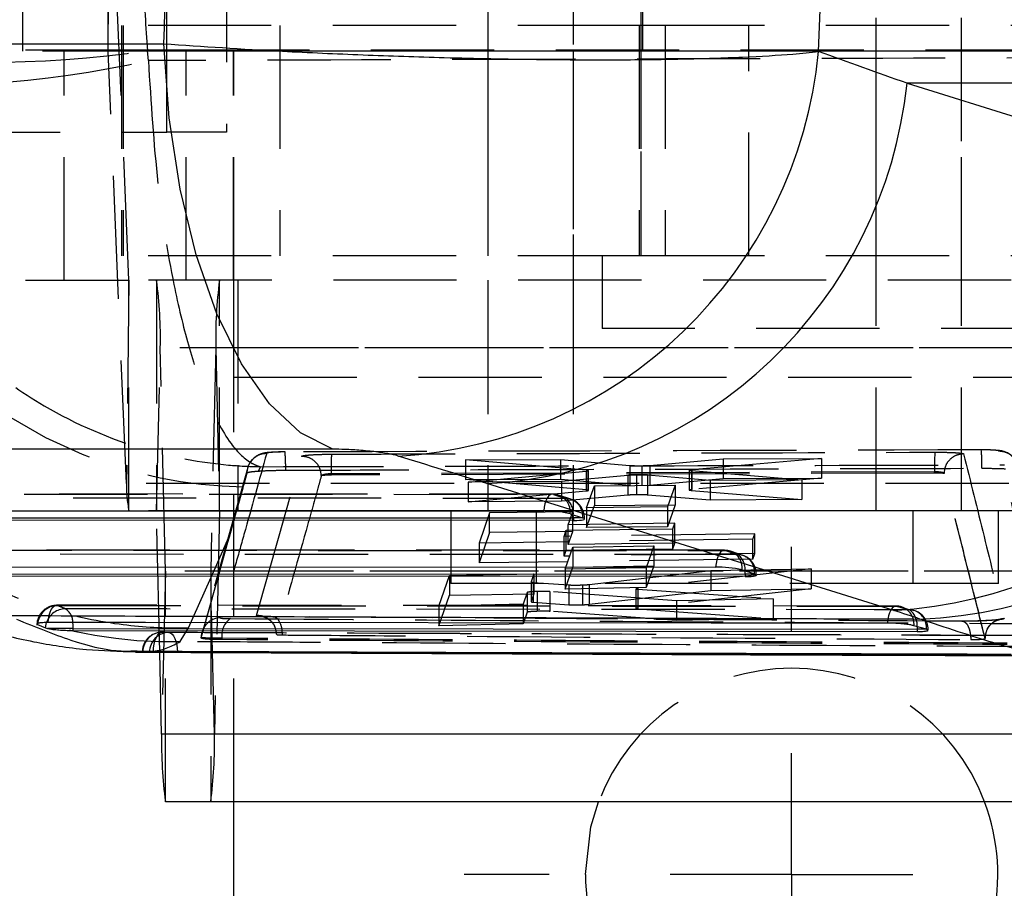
# Model space of a CAD drawing. Extents: x 65 to 753, y 47 to 611.
# Tile 5 of 22: x 315 to 335, y 96 to 114. Entities that reach past the tile are written whole.
import ezdxf

# ---------------------------------------------------------------- set-up
doc = ezdxf.new("R2010")
doc.units = 0
doc.header["$LTSCALE"] = 2
doc.linetypes.add('HIDDEN', pattern=[1.905, 1.27, -0.635])
doc.layers.get('0').update_dxf_attribs({"linetype": 'CONTINUOUS'})
doc.styles.add('SLDTEXTSTYLE0', font='TXT', dxfattribs={"width": 0.75})
doc.dimstyles.new('SLDDIMSTYLE0', dxfattribs={"dimtxt": 7, "dimasz": 6.604, "dimexe": 0, "dimexo": 0.0625, "dimgap": 1.75, "dimtad": 1, "dimdec": 0, "dimrnd": 1e-09, "dimzin": 12, "dimtxsty": 'SLDTEXTSTYLE0', "dimsah": 1, "dimcen": 0.09, "dimazin": 3, "dimtfac": 1, "dimtdec": 0, "dimtofl": 0, "dimtmove": 0, "dimatfit": 3, "dimtolj": 1, "dimtzin": 12})

# ---------------------------------------------------------------- blocks, each defined once
blk = doc.blocks.new('_D_5')
at = {"color": 179, "linetype": 'CONTINUOUS'}
for p, q in [((219.53, 110.8), (219.53, 63.45)), ((319.379, 90.45), (319.379, 63.45)), ((319.379, 65.45), (219.53, 65.45))]:
    blk.add_line(p, q, dxfattribs=at)
for points in [[(219.53, 65.45), (226.134, 64.434), (226.134, 66.466)], [(319.379, 65.45), (312.775, 66.466), (312.775, 64.434)]]:
    blk.add_solid(points, dxfattribs=at)
at = {"color": 179, "linetype": 'CONTINUOUS', "insert": (264.228, 74.474, -50.05), "char_height": 7, "attachment_point": 1, "style": 'SLDTEXTSTYLE0'}
blk.add_mtext('100', dxfattribs=at)
blk = doc.blocks.new('_D_7')
at = {"color": 179, "linetype": 'CONTINUOUS'}
for p, q in [((219.53, 110.8), (219.53, 47.315)), ((374.379, 90.45), (374.379, 47.315)), ((374.379, 49.315), (219.53, 49.315))]:
    blk.add_line(p, q, dxfattribs=at)
for points in [[(219.53, 49.315), (226.134, 48.299), (226.134, 50.331)], [(374.379, 49.315), (367.775, 50.331), (367.775, 48.299)]]:
    blk.add_solid(points, dxfattribs=at)
at = {"color": 179, "linetype": 'CONTINUOUS', "insert": (287.21, 58.339, -50.05), "char_height": 7, "attachment_point": 1, "style": 'SLDTEXTSTYLE0'}
blk.add_mtext('155', dxfattribs=at)
blk = doc.blocks.new('SW_CENTERMARKSYMBOL_6')
at = {"color": 0, "linetype": 'CONTINUOUS'}
for p, q in [((0, 5), (0, 6.75)), ((0, 0), (0, 2.5)), ((-5, 0), (-6.75, 0)), ((0, 0), (-2.5, 0)), ((0, 0), (0, -2.5)), ((0, 0), (2.5, 0)), ((5, 0), (6.75, 0)), ((0, -5), (0, -6.75))]:
    blk.add_line(p, q, dxfattribs=at)

msp = doc.modelspace()

# ---------------------------------------------------------------- linework, layer by layer
at = {"color": 7, "linetype": 'HIDDEN'}
for p, q in [((324.619294, 135.147952), (324.619294, 103.947952)), ((326.378844, 135.147952), (326.378844, 103.947952)), ((332.619294, 103.947952), (332.619294, 135.147952)), ((334.378844, 103.947952), (334.378844, 135.147952)), ((327.770206, 130.400186), (327.770206, 109.200186)), ((317.997361, 111.750186), (317.997361, 123.350186)), ((319.22982, 123.350186), (319.22982, 111.750186)), ((315.03491, 113.423015), (315.03491, 118.173014)), ((316.787221, 118.173014), (316.787221, 113.423015)), ((324.614125, 118.173014), (324.614125, 113.423015)), ((327.814125, 113.423015), (327.814125, 118.173014)), ((316.787328, 113.421844), (316.838079, 117.615845)), ((317.219729, 108.699122), (316.838079, 117.615845)), ((327.771979, 113.950186), (317.065512, 113.950186)), ((317.065512, 113.950186), (317.065512, 109.200186)), ((317.099976, 113.950186), (317.099976, 109.200186)), ((320.327478, 113.950186), (320.327478, 109.200186)), ((324.619294, 113.950186), (324.619294, 109.200186)), ((327.738956, 113.950186), (327.738956, 109.200186)), ((327.771979, 113.950186), (327.771979, 109.200186)), ((328.270494, 113.950186), (327.771979, 113.950186)), ((328.270494, 113.950186), (328.270494, 109.200186)), ((337.937011, 113.950186), (328.270494, 113.950186)), ((329.993996, 109.200186), (329.993996, 113.950186)), ((332.619294, 109.200186), (332.619294, 113.950186)), ((311.273939, 113.447953), (315.881896, 113.447953)), ((337.029212, 113.423015), (315.03491, 113.423015)), ((315.881896, 108.697953), (315.881896, 113.447953)), ((315.881896, 113.447953), (318.398158, 113.447953)), ((338.781631, 113.421844), (316.787328, 113.421844)), ((317.168978, 104.505122), (316.787328, 113.421844)), ((317.618863, 113.225183), (317.598415, 113.428403)), ((318.398158, 108.697953), (318.398158, 113.447953)), ((318.398158, 113.447953), (339.825402, 113.447953)), ((319.37487, 108.697953), (319.37487, 113.447953)), ((319.378844, 108.697947), (319.378844, 113.447935)), ((326.378844, 113.447953), (326.378844, 108.697953)), ((334.378844, 108.697953), (334.378844, 113.447953)), ((313.261474, 111.750186), (317.997361, 111.750186)), ((319.22982, 111.750186), (317.997361, 111.750186)), ((327.771979, 109.200186), (317.065512, 109.200186)), ((326.976457, 109.200186), (326.976457, 107.700186)), ((328.270494, 109.200186), (327.771979, 109.200186)), ((337.937011, 109.200186), (328.270494, 109.200186)), ((311.273939, 108.697953), (315.881896, 108.697953)), ((315.881896, 108.697953), (317.219836, 108.697953)), ((317.219729, 108.699122), (317.168978, 104.505122)), ((339.214031, 108.699122), (317.219729, 108.699122)), ((339.214137, 108.697953), (317.219836, 108.697953)), ((317.219836, 103.947952), (317.219836, 108.697953)), ((317.788537, 108.697953), (317.788537, 103.947952)), ((319.085932, 103.947952), (319.085932, 108.697953)), ((319.378844, 106.697952), (319.378844, 108.697947)), ((319.461347, 108.697953), (319.461347, 103.947952)), ((324.619294, 108.697953), (324.619294, 103.947952)), ((326.378844, 108.697953), (326.378844, 103.947952)), ((332.619294, 103.947952), (332.619294, 108.697953)), ((334.378844, 103.947952), (334.378844, 108.697953)), ((336.501456, 107.700186), (326.976457, 107.700186)), ((317.788699, 103.945023), (317.865136, 107.30378)), ((339.859439, 107.30378), (317.865136, 107.30378)), ((317.969889, 102.700882), (317.865136, 107.30378)), ((319.009333, 107.30378), (318.904581, 102.700882)), ((341.003635, 107.30378), (319.009333, 107.30378)), ((319.009333, 107.30378), (319.085772, 103.945023)), ((319.378844, 106.697952), (374.378844, 106.697952)), ((319.378844, 97.947953), (319.378844, 106.697952)), ((319.378844, 106.697952), (344.712803, 106.697952)), ((324.158565, 104.994409), (326.11812, 105.002936)), ((326.647737, 104.782552), (324.158565, 104.994409)), ((324.158565, 104.994409), (324.158565, 104.588865)), ((326.11812, 105.002936), (326.11812, 104.597527)), ((326.11812, 105.002936), (327.546111, 104.880417)), ((327.957188, 104.882588), (329.465977, 105.0174)), ((331.4964, 105.026112), (328.821915, 104.792797)), ((329.465977, 105.0174), (331.4964, 105.026112)), ((329.465977, 105.0174), (329.465977, 104.611857)), ((331.4964, 105.026112), (331.4964, 104.620274)), ((319.669456, 104.836442), (318.720632, 101.447381)), ((319.888902, 104.764512), (319.929325, 104.854465)), ((333.822894, 104.748132), (321.394253, 104.70747)), ((324.209806, 104.536523), (326.642307, 104.763027)), ((326.642307, 104.763027), (326.642307, 104.356566)), ((326.647739, 104.782552), (326.647737, 104.376171)), ((326.69456, 104.366969), (326.69456, 104.773393)), ((327.546111, 104.880417), (327.546111, 104.474382)), ((327.793795, 104.87532), (327.793795, 104.469238)), ((327.957188, 104.882588), (327.957188, 104.476523)), ((328.768223, 104.782458), (328.768223, 104.375813)), ((328.821915, 104.792797), (328.781472, 104.787715)), ((328.814126, 104.773515), (328.814126, 104.36682)), ((328.814126, 104.773515), (331.08963, 104.586191)), ((328.821915, 104.792797), (328.821915, 104.386192)), ((333.822894, 104.72365), (333.822894, 104.748132)), ((321.186363, 104.667762), (321.185023, 104.66645)), ((333.822894, 104.72365), (321.394253, 104.681067)), ((321.394253, 104.70747), (321.394253, 104.707457)), ((321.394253, 104.681067), (321.394253, 104.707457)), ((324.158565, 104.588865), (326.11812, 104.597527)), ((326.647737, 104.376171), (324.158565, 104.588865)), ((326.134049, 104.550718), (324.209806, 104.536523)), ((324.209806, 104.536523), (324.209806, 104.129512)), ((326.11812, 104.597527), (327.546111, 104.474382)), ((327.504047, 104.674996), (326.134049, 104.550718)), ((326.134049, 104.550718), (326.134049, 104.143528)), ((327.504047, 104.674996), (327.504047, 104.268073)), ((327.681516, 104.682563), (327.681516, 104.275645)), ((329.200896, 104.572847), (327.91167, 104.677715)), ((327.91167, 104.677715), (327.91167, 104.270742)), ((327.957188, 104.476523), (329.465977, 104.611857)), ((331.4964, 104.620274), (328.821915, 104.386192)), ((331.08963, 104.586191), (329.200896, 104.572847)), ((329.200896, 104.572847), (329.200896, 104.165204)), ((329.465977, 104.611857), (331.4964, 104.620274)), ((331.08963, 104.586191), (331.08963, 104.178164)), ((334.020884, 104.713759), (334.020879, 104.713856)), ((334.020884, 104.712173), (334.020884, 104.713759)), ((339.16328, 104.505122), (317.168978, 104.505122)), ((319.301815, 103.446911), (319.570911, 104.420101)), ((319.570911, 104.420101), (319.576618, 104.440846)), ((324.209806, 104.129512), (326.642307, 104.356566)), ((326.652567, 104.009924), (326.812561, 104.461785)), ((326.812561, 104.461785), (328.478553, 104.474792)), ((326.812561, 104.461785), (326.812561, 104.054191)), ((328.478553, 104.474792), (328.318483, 104.027589)), ((328.478553, 104.474792), (328.478553, 104.06692)), ((328.821915, 104.386192), (328.781472, 104.381091)), ((328.814126, 104.36682), (331.08963, 104.178164)), ((325.946885, 104.288549), (311.227362, 104.294606)), ((311.251833, 104.290781), (325.971357, 104.284724)), ((326.227101, 104.201167), (311.414263, 104.207262)), ((326.134049, 104.143528), (324.209806, 104.129512)), ((325.971357, 104.284724), (326.227101, 104.201167)), ((326.32855, 104.184917), (326.072807, 104.268474)), ((327.504047, 104.268073), (326.134049, 104.143528)), ((329.200896, 104.165204), (327.91167, 104.270742)), ((331.08963, 104.178164), (329.200896, 104.165204)), ((339.214137, 103.947952), (317.219836, 103.947952)), ((339.783, 103.945023), (317.788699, 103.945023)), ((317.854977, 101.032672), (317.788699, 103.945023)), ((319.085772, 103.945023), (318.981019, 99.342125)), ((341.080074, 103.945023), (319.085772, 103.945023)), ((323.856794, 103.947952), (323.856794, 102.447953)), ((326.367618, 103.925287), (324.654194, 103.905858)), ((325.616344, 103.947952), (325.616344, 102.447953)), ((326.27456, 103.659506), (326.367618, 103.925287)), ((326.367618, 103.516407), (326.367618, 103.925287)), ((326.652567, 103.601141), (326.812561, 104.054191)), ((328.318483, 104.027589), (326.652567, 104.009924)), ((326.652567, 104.009924), (326.652567, 103.601141)), ((326.812561, 104.054191), (328.478553, 104.06692)), ((328.478553, 104.06692), (328.318483, 103.618416)), ((328.318483, 104.027589), (328.318483, 103.618416)), ((333.381794, 102.447953), (333.381794, 103.947952)), ((335.141344, 102.447953), (335.141344, 103.947952)), ((324.654194, 103.905858), (324.437085, 103.278916)), ((324.654194, 103.497388), (324.654194, 103.905858)), ((326.577938, 103.798993), (326.608422, 103.798993)), ((326.608461, 103.77798), (326.608461, 103.798993)), ((326.367618, 103.516407), (324.654194, 103.497388)), ((326.190422, 103.418991), (326.234327, 103.544521)), ((326.234327, 103.544521), (328.432296, 103.573889)), ((326.234327, 103.135142), (326.234327, 103.544521)), ((328.472529, 103.687379), (326.27456, 103.659506)), ((326.27456, 103.250241), (326.27456, 103.659506)), ((326.27456, 103.250241), (326.367618, 103.516407)), ((328.318483, 103.618416), (326.652567, 103.601141)), ((328.432296, 103.573889), (328.472529, 103.687379)), ((328.432296, 103.16392), (328.432296, 103.573889)), ((328.472529, 103.277534), (328.472529, 103.687379)), ((324.654194, 103.497388), (324.437085, 102.869922)), ((330.07796, 103.362219), (324.437085, 103.278916)), ((330.117871, 103.473796), (326.190422, 103.418991)), ((326.190422, 103.009526), (326.190422, 103.418991)), ((330.07796, 103.362219), (330.117871, 103.473796)), ((330.07796, 102.951668), (330.07796, 103.362219)), ((330.117871, 103.063291), (330.117871, 103.473796)), ((329.490089, 103.130911), (313.477746, 103.137499)), ((313.502218, 103.133675), (329.51456, 103.127085)), ((324.437085, 103.278916), (324.437085, 102.869922)), ((326.190422, 103.009526), (326.234327, 103.135142)), ((326.212377, 102.741677), (326.372356, 103.195589)), ((326.234327, 103.135142), (328.432296, 103.16392)), ((328.472529, 103.277534), (326.27456, 103.250241)), ((326.372356, 103.195589), (328.038347, 103.221299)), ((326.372356, 103.195589), (326.372356, 102.785986)), ((328.038347, 103.221299), (327.87829, 102.771688)), ((328.038347, 103.221299), (328.038347, 102.811238)), ((328.432296, 103.16392), (328.472529, 103.277534)), ((329.51456, 103.127085), (329.770305, 103.043528)), ((329.871754, 103.027279), (329.616011, 103.110835)), ((329.770305, 103.043528), (313.664648, 103.050156)), ((330.07796, 102.951668), (324.437085, 102.869922)), ((330.117871, 103.063291), (326.190422, 103.009526)), ((330.07796, 102.951668), (330.117871, 103.063291)), ((317.969889, 102.700882), (317.89345, 99.342125)), ((339.964192, 102.700882), (317.969889, 102.700882)), ((340.898883, 102.700882), (318.904581, 102.700882)), ((318.981019, 99.342125), (318.904581, 102.700882)), ((326.212377, 102.332305), (326.372356, 102.785986)), ((327.87829, 102.771688), (326.212377, 102.741677)), ((326.212377, 102.741677), (326.212377, 102.332305)), ((326.372356, 102.785986), (328.038347, 102.811238)), ((326.708618, 102.427158), (329.215887, 102.712611)), ((331.278916, 102.749264), (327.710898, 102.350064)), ((328.038347, 102.811238), (327.87829, 102.361886)), ((327.87829, 102.771688), (327.87829, 102.361886)), ((329.215887, 102.712611), (331.278916, 102.749264)), ((329.215887, 102.712611), (329.215887, 102.302616)), ((331.278916, 102.749264), (331.278916, 102.338901)), ((339.964352, 102.697952), (317.970051, 102.697952)), ((317.970051, 97.947953), (317.970051, 102.697952)), ((318.904419, 102.697952), (318.904419, 97.947953)), ((323.610197, 101.982025), (323.829037, 102.612376)), ((323.829035, 102.612376), (325.565285, 102.645427)), ((323.829037, 102.612376), (323.829035, 102.203812)), ((325.565285, 102.645427), (325.507185, 102.479823)), ((325.565285, 102.645427), (325.565285, 102.236319)), ((330.121142, 102.641353), (330.151626, 102.641353)), ((330.151665, 102.620343), (330.151665, 102.641353)), ((333.381794, 102.447953), (323.856794, 102.447953)), ((325.507118, 102.479473), (325.507118, 102.070587)), ((325.507185, 102.479823), (325.507185, 102.070939)), ((325.552319, 102.471037), (325.552319, 102.062153)), ((325.552319, 102.471037), (326.288962, 102.418078)), ((327.87829, 102.361886), (326.212377, 102.332305)), ((326.288962, 102.418078), (326.288962, 102.009108)), ((326.567617, 102.417637), (326.567617, 102.008607)), ((326.708618, 102.427157), (326.708618, 102.018084)), ((326.708618, 102.018084), (329.215887, 102.302616)), ((327.665876, 102.339862), (327.665876, 101.930786)), ((327.710898, 102.350064), (327.674848, 102.344315)), ((327.709722, 102.331614), (327.709722, 101.922551)), ((327.709722, 102.331614), (330.499467, 102.132397)), ((327.710898, 102.350064), (327.710898, 101.940962)), ((331.278916, 102.338901), (327.710898, 101.940962)), ((329.215887, 102.302616), (331.278916, 102.338901)), ((335.141344, 102.447953), (333.381794, 102.447953)), ((323.610197, 101.574484), (323.829037, 102.203812)), ((323.829035, 102.203812), (325.565285, 102.236319)), ((325.430819, 102.262087), (325.346342, 102.021143)), ((325.430819, 102.262087), (325.430819, 101.853577)), ((325.565285, 102.236319), (325.507185, 102.070939)), ((325.631167, 102.282325), (325.631167, 101.873733)), ((328.505921, 102.090191), (325.896134, 102.281339)), ((325.896134, 102.281339), (325.896134, 101.872694)), ((330.499467, 102.132397), (328.505921, 102.090191)), ((330.499467, 102.132397), (330.499467, 101.723673)), ((333.033431, 101.982716), (315.728367, 102.000859)), ((325.346342, 102.021143), (323.610197, 101.982025)), ((323.610197, 101.982025), (323.610197, 101.574484)), ((325.346342, 102.021143), (325.346342, 101.613158)), ((325.552319, 102.062153), (326.288962, 102.009108)), ((327.710898, 101.940962), (327.674848, 101.93523)), ((327.709722, 101.922551), (330.499467, 101.723673)), ((328.505921, 102.090191), (328.505921, 101.681657)), ((327.287926, 101.713266), (320.188423, 101.761263)), ((327.282458, 101.718131), (320.20175, 101.76621)), ((325.430819, 101.853577), (325.346342, 101.613158)), ((328.505921, 101.681657), (325.896134, 101.872694)), ((330.499467, 101.723673), (328.505921, 101.681657)), ((318.275952, 101.250116), (318.444299, 101.53386)), ((325.346342, 101.613158), (323.610197, 101.574484)), ((333.662, 101.502398), (333.694739, 101.502398)), ((333.69487, 101.484328), (333.69487, 101.502398)), ((318.70813, 101.334194), (318.70813, 101.324696)), ((318.708274, 101.325674), (318.708274, 101.334659)), ((319.140716, 101.289349), (319.140716, 101.317396)), ((334.866036, 101.318894), (334.866023, 101.319201)), ((334.86603, 101.309892), (334.86603, 101.31871)), ((334.866036, 101.31871), (334.866036, 101.318894)), ((318.217949, 101.030467), (317.808338, 101.030467)), ((318.217949, 101.028247), (318.217949, 101.030467)), ((319.543132, 101.025315), (326.950991, 100.993032)), ((340.975321, 99.342125), (318.981019, 99.342125))]:
    msp.add_line(p, q, dxfattribs=at)
at = {"color": 7, "linetype": 'CONTINUOUS'}
for p, q in [((305.06363, 113.571806), (317.941138, 113.571806)), ((341.850469, 112.757771), (333.259678, 112.757771)), ((333.259678, 112.757771), (341.646757, 110.143872)), ((321.423174, 105.214384), (308.545667, 105.214384)), ((332.985976, 101.891112), (324.598896, 104.50501)), ((311.050198, 103.947995), (325.769723, 103.941938)), ((311.568565, 103.805088), (326.381401, 103.798993)), ((326.381401, 103.746723), (311.568565, 103.752819)), ((326.314739, 103.885111), (326.570484, 103.801555)), ((326.381401, 103.798993), (326.381401, 103.746723)), ((313.300583, 102.790888), (329.312927, 102.7843)), ((329.857943, 102.727473), (330.113687, 102.643916)), ((313.818949, 102.647981), (329.924605, 102.641353)), ((329.924605, 102.589084), (313.818949, 102.595713)), ((329.924605, 102.641353), (329.924605, 102.589084)), ((315.336912, 101.601884), (315.499271, 101.531746)), ((315.499271, 101.531746), (315.538323, 101.520406)), ((316.069334, 101.520406), (315.538323, 101.520406)), ((316.069334, 101.478627), (316.069334, 101.520406)), ((333.656819, 101.503881), (333.401098, 101.577006)), ((333.467808, 101.502398), (333.467808, 101.458613)), ((333.662, 101.502398), (333.656819, 101.503881)), ((316.069334, 101.478627), (333.467808, 101.458613)), ((317.35644, 101.034844), (318.237918, 101.031004)), ((317.505713, 101.039834), (317.643418, 101.032725)), ((317.89345, 99.342125), (317.854977, 101.032672)), ((318.237918, 101.031004), (318.961195, 101.02785)), ((318.961195, 101.02785), (319.543132, 101.025315)), ((339.887753, 99.342125), (317.89345, 99.342125)), ((339.964352, 97.947953), (317.970051, 97.947953)), ((319.378844, 92.450187), (319.378844, 97.947953))]:
    msp.add_line(p, q, dxfattribs=at)
at = {"color": 8, "linetype": 'CONTINUOUS'}
for p, q in [((326.381401, 103.798993), (326.379108, 103.864081)), ((326.577938, 103.798993), (326.381401, 103.798993)), ((329.924605, 102.641353), (329.922312, 102.706442)), ((330.121142, 102.641353), (329.924605, 102.641353)), ((333.466088, 101.559238), (333.467808, 101.502398)), ((333.662431, 101.502398), (333.467808, 101.502398)), ((318.217908, 101.042686), (318.217949, 101.030467))]:
    msp.add_line(p, q, dxfattribs=at)
at = {"color": 7, "linetype": 'CONTINUOUS', "flags": 128}
for points in [[(321.423174, 105.214384), (320.753899, 105.555668), (320.119782, 106.14713), (319.539039, 106.971776), (319.028358, 108.005914), (318.60241, 109.219832), (318.273432, 110.578654), (318.050877, 112.04334), (317.941138, 113.571806)], [(332.85583, 101.629529), (332.136901, 101.629969), (329.221358, 101.631802), (317.559178, 101.640033), (315.550531, 101.64162)], [(316.069334, 101.520406), (324.726469, 101.51089), (333.467808, 101.502398)], [(326.628844, 96.450185), (326.743404, 97.430304), (326.901509, 97.947953)]]:
    msp.add_lwpolyline(points, dxfattribs=at)
at = {"color": 7, "linetype": 'HIDDEN', "flags": 128}
for points in [[(335.538205, 104.888464), (335.538203, 104.888471), (335.538203, 104.888472), (335.538203, 104.888472), (335.5382, 104.888479), (335.468301, 105.025667), (335.39868, 105.095778), (335.325753, 105.141888), (335.26104, 105.167646), (335.211034, 105.180173), (335.166078, 105.187402), (335.044141, 105.197313), (334.886799, 105.201991), (334.789, 105.202194)], [(319.84879, 101.789743), (320.314654, 103.427808), (320.315191, 103.429698), (320.776843, 105.068884)], [(319.576618, 104.440846), (319.591631, 104.495428), (319.655877, 104.729348)], [(325.971357, 104.284724), (325.936518, 104.287872), (325.902064, 104.275629), (325.869308, 104.24846), (325.839491, 104.207397), (325.813743, 104.154), (325.793047, 104.090295), (325.778185, 104.018701), (325.769723, 103.941938)], [(318.444299, 101.53386), (319.001592, 102.775313), (319.301815, 103.446911)], [(318.708274, 101.325674), (319.184192, 103.024166), (319.301815, 103.446911)], [(329.51456, 103.127085), (329.479721, 103.130233), (329.445268, 103.117989), (329.412511, 103.090821), (329.382694, 103.049759), (329.356947, 102.99636), (329.336251, 102.932656), (329.321389, 102.861064), (329.312927, 102.7843)], [(315.550531, 101.64162), (315.558392, 101.718692), (315.572685, 101.790873), (315.592873, 101.855423), (315.618182, 101.909891), (315.647657, 101.952214), (315.680179, 101.980781), (315.714515, 101.994514), (315.749359, 101.992888)], [(315.749359, 101.992888), (316.478283, 101.992182), (319.393978, 101.989435), (331.056706, 101.979589), (333.055417, 101.978062)], [(333.309893, 101.905664), (332.580976, 101.906344), (329.665304, 101.909133), (318.002568, 101.92148), (315.910528, 101.923924)], [(333.055417, 101.978062), (333.020592, 101.980122), (332.986241, 101.96683), (332.953668, 101.938691), (332.924107, 101.896772), (332.898678, 101.842664), (332.878346, 101.778414), (332.86388, 101.70646), (332.85583, 101.629529)], [(333.055417, 101.978062), (333.126404, 101.970155), (333.147447, 101.964729)], [(333.309893, 101.905664), (333.380945, 101.897741), (333.396726, 101.893809)], [(320.188424, 101.761263), (320.22361, 101.759117), (320.257845, 101.741541), (320.289819, 101.709206), (320.318309, 101.663351), (320.342219, 101.605732), (320.360637, 101.538559), (320.372856, 101.464404), (320.378407, 101.386106)], [(317.722532, 101.044254), (317.726833, 101.123173), (317.737819, 101.198789), (317.755065, 101.268206), (317.777916, 101.328766), (317.805494, 101.378148), (317.836744, 101.414464), (317.870467, 101.436321), (317.905375, 101.442883)], [(318.041841, 101.436451), (318.076509, 101.428103), (318.10975, 101.404626), (318.140305, 101.366915), (318.167006, 101.316405), (318.188841, 101.255018), (318.204981, 101.185089), (318.214807, 101.109277), (318.217908, 101.042686)]]:
    msp.add_lwpolyline(points, dxfattribs=at)
at = {"color": 8, "linetype": 'CONTINUOUS', "flags": 128}
for points in [[(315.499271, 101.531746), (315.511118, 101.609929), (315.521101, 101.643847)], [(316.069334, 101.520406), (316.06643, 101.5941), (316.061153, 101.642588)]]:
    msp.add_lwpolyline(points, dxfattribs=at)
at = {"color": 7, "linetype": 'HIDDEN'}
for centre, radius, start, end in [((314.237455, 136.919421), 23.730234, 261.8577078, 278.1422922), ((316.782504, 113.421997), 0.004826, 358.1868848, 12.1773138), ((312.752669, 135.424076), 22.725991, 265.4571422, 282.3641734), ((319.69761, 113.589014), 9.148969, 185.2128844, 269.2422622), ((318.086027, 110.413165), 9.165017, 185.3094256, 271.187412), ((317.224549, 108.69897), 0.004822, 178.1901746, 192.1822308), ((308.755331, 107.502455), 9.111972, 358.7506444, 7.5389879), ((328.119138, 107.502455), 9.111972, 172.4610121, 181.2493556), ((316.741355, 104.846775), 3.70875, 359.0023982, 4.8276603), ((337.37404, 104.850468), 3.552621, 175.1091977, 181.6506853), ((331.762045, 104.913931), 3.040032, 358.2739087, 5.4324437), ((319.539563, 104.4406), 2.371463, 178.4409244, 191.9899333), ((325.946718, 103.882549), 0.406, 71.9067015, 89.9764231), ((325.956022, 103.924209), 0.360841, 353.7797457, 87.564375), ((326.211765, 103.84065), 0.360843, 353.7801868, 87.564066), ((325.979939, 103.886895), 0.39982, 356.7289879, 51.8164225), ((326.202462, 103.798993), 0.406, 0, 71.9067015), ((317.769469, 103.945428), 0.019234, 358.7931437, 7.5402822), ((319.105582, 103.945409), 0.019814, 172.6245184, 181.114708), ((329.489922, 102.724911), 0.406, 71.9067015, 89.9764231), ((329.499228, 102.766571), 0.360839, 353.7795482, 87.5647046), ((329.75497, 102.683013), 0.360842, 353.779942, 87.5643107), ((329.523145, 102.729257), 0.399819, 356.7287468, 51.816545), ((329.745665, 102.641354), 0.406, 0, 71.9067015), ((317.989162, 102.700478), 0.019276, 178.8004642, 187.5309526), ((318.885309, 102.700478), 0.019276, 352.4690474, 1.1995358), ((315.727964, 101.589717), 0.406, 89.9450722, 180), ((315.747889, 101.581404), 0.411487, 89.795281, 177.1471904), ((315.907067, 101.517963), 0.405976, 89.5114938, 161.9360337), ((315.743634, 101.653581), 0.317709, 358.0171883, 58.3112079), ((333.033125, 101.575157), 0.406, 73.6455741, 89.9576538), ((333.026223, 101.608592), 0.376203, 355.1838112, 71.2022637), ((333.072648, 101.590271), 0.394662, 355.4901332, 53.0487446), ((333.288869, 101.502398), 0.406, 0, 74.5939554), ((333.280634, 101.534664), 0.377442, 355.3219384, 72.0867405), ((319.11313, 101.334865), 0.404857, 91.3365449, 180.029071), ((319.539711, 101.389005), 0.40537, 124.6809893, 190.1747489), ((317.901359, 101.036933), 0.406, 89.7769556, 180), ((317.907945, 101.040658), 0.402233, 90.3661388, 180.1172705), ((318.044935, 101.03494), 0.401523, 90.4413795, 180.3161653), ((330.878844, 96.450186), 4.25, 20.6351321, 159.3648679), ((309.871254, 99.143449), 9.11193, 352.460993, 1.2493705)]:
    msp.add_arc(centre, radius, start, end, dxfattribs=at)
at = {"color": 7, "linetype": 'CONTINUOUS'}
for centre, radius, start, end in [((322.231673, 114.306255), 9.247082, 273.3273997, 354.4478509), ((324.07184, 113.728993), 9.239029, 273.2703131, 353.9658233), ((332.458924, 111.115089), 9.239023, 273.2702853, 353.9658509), ((333.168815, 110.973837), 9.265789, 272.1915564, 353.7654661), ((325.808384, 101.670733), 2.271534, 77.1198182, 90.9752125), ((326.493904, 103.566621), 0.2471, 70.1181066, 71.9458793), ((329.351583, 100.513085), 2.271544, 77.1197487, 90.9750882), ((330.038447, 102.412964), 0.2429, 70.0958651, 71.955317), ((327.003225, 99.143462), 9.111941, 178.7507107, 187.5390784), ((330.878844, 96.450186), 4.25, 180, 20.6351321)]:
    msp.add_arc(centre, radius, start, end, dxfattribs=at)
for centre, major_axis, ratio, start_param, end_param in [((295.580959, 118.950186), (0, 71.05), 0.50617666, 4.634356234, 4.790421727), ((295.580959, 118.950186), (0, 71.05), 0.315616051, 4.636617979, 4.788159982), ((252.118152, 118.950186), (213.150126, -68.396847), 0.090240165, 1.209388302, 1.218622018), ((251.563768, 109.901258), (210.910054, -60.052209), 0.071467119, 1.237609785, 1.246843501), ((326.202462, 103.802854), (0.405988, -0.025259), 0.123467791, 5.176491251, 6.681105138), ((329.745665, 102.645216), (0.405988, -0.025259), 0.123467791, 5.176491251, 6.681105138), ((310.035665, 101.889241), (25.607483, -1.593414), 0.123473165, 0.417523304, 0.467332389)]:
    msp.add_ellipse(centre, major_axis=major_axis, ratio=ratio, start_param=start_param, end_param=end_param, dxfattribs=at)
at = {"color": 7, "linetype": 'HIDDEN'}
msp.add_ellipse((379.115722, 118.950186), major_axis=(0, 71.05), ratio=0.868457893, start_param=1.627991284, end_param=1.648591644, dxfattribs=at)
at = {"color": 7, "linetype": 'CONTINUOUS'}
for points, knots in [([(317.941138, 113.571806), (318.742639, 113.518276), (320.064218, 113.430011), (322.04455, 113.341815), (323.814419, 113.282389), (325.558664, 113.247659), (327.207016, 113.239246), (328.644365, 113.254813), (329.895557, 113.294996), (330.820751, 113.349023), (331.264743, 113.394216), (331.435373, 113.411584)], [0, 0, 0, 0, 0.164070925, 0.270532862, 0.376994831, 0.501028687, 0.609502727, 0.717976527, 0.825447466, 0.932918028, 1, 1, 1, 1]), ([(322.768387, 105.074762), (322.751527, 105.079687), (322.681096, 105.100261), (322.500945, 105.135913), (322.240383, 105.169775), (321.95741, 105.195407), (321.68753, 105.211417), (321.50347, 105.213483), (321.423174, 105.214384)], [0, 0, 0, 0, 0.06820436, 0.284920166, 0.501796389, 0.625535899, 0.836639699, 1, 1, 1, 1]), ([(311.551577, 102.499142), (311.578241, 102.486119), (312.045631, 102.25783), (312.881273, 101.916924), (314.080645, 101.512842), (315.194271, 101.245702), (316.259243, 101.073958), (317.010857, 101.051042), (317.354056, 101.040578)], [0, 0, 0, 0, 0.016888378, 0.296043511, 0.511781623, 0.696910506, 0.861604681, 1, 1, 1, 1]), ([(314.731768, 101.78788), (317.061389, 101.778208), (322.516084, 101.755562), (328.777923, 101.731855), (332.710368, 101.717742), (333.523144, 101.714825)], [0, 0, 0, 0, 0.371616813, 0.870122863, 1, 1, 1, 1]), ([(315.550531, 101.64162), (315.542792, 101.641604), (315.494694, 101.641504), (315.415567, 101.638637), (315.34681, 101.629408), (315.317742, 101.620478), (315.324033, 101.614795), (315.324622, 101.614263)], [0, 0, 0, 0, 0.058194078, 0.361678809, 0.665157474, 0.968618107, 1, 1, 1, 1]), ([(315.538323, 101.520406), (315.565062, 101.515371), (315.618541, 101.505299), (315.740554, 101.492488), (315.876312, 101.483237), (315.989978, 101.479151), (316.050536, 101.478751), (316.069334, 101.478627)], [0, 0, 0, 0, 0.225520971, 0.451069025, 0.675868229, 0.899387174, 1, 1, 1, 1]), ([(333.401098, 101.577006), (333.380793, 101.582068), (333.337718, 101.592807), (333.230463, 101.608107), (333.100179, 101.620585), (332.968417, 101.628196), (332.890864, 101.629114), (332.85583, 101.629529)], [0, 0, 0, 0, 0.189094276, 0.401142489, 0.613203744, 0.825267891, 1, 1, 1, 1]), ([(333.689876, 101.484328), (333.690198, 101.487521), (333.690769, 101.493186), (333.670741, 101.499599), (333.662, 101.502398)], [0, 0, 0, 0, 0.563609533, 1, 1, 1, 1]), ([(333.467808, 101.458613), (333.506464, 101.45908), (333.583772, 101.460015), (333.664414, 101.467538), (333.683131, 101.475647), (333.692502, 101.479707)], [0, 0, 0, 0, 0.3330520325, 0.6660766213, 1, 1, 1, 1]), ([(317.722532, 101.044254), (317.685028, 101.044318), (317.608299, 101.044447), (317.531866, 101.0435), (317.493705, 101.0423), (317.499189, 101.041396), (317.500603, 101.041162)], [0, 0, 0, 0, 0.289405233, 0.59210344, 0.894826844, 1, 1, 1, 1]), ([(317.643418, 101.032725), (317.657277, 101.032374), (317.685564, 101.031659), (317.75443, 101.030914), (317.79972, 101.030539), (317.808338, 101.030467)], [0, 0, 0, 0, 0.43747788, 0.892952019, 1, 1, 1, 1]), ([(335.402979, 100.984342), (335.162857, 100.985078), (333.950814, 100.988793), (328.851109, 101.004781), (323.197737, 101.023902), (318.516302, 101.041304), (317.722532, 101.044254)], [0, 0, 0, 0, 0.040743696, 0.205657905, 0.865313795, 1, 1, 1, 1]), ([(317.808338, 101.030467), (317.848464, 101.03018), (317.928716, 101.029607), (318.068331, 101.028911), (318.164958, 101.028472), (318.212004, 101.028272), (318.217949, 101.028247)], [0, 0, 0, 0, 0.318005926, 0.636008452, 0.954003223, 1, 1, 1, 1]), ([(318.217949, 101.030467), (321.33204, 101.018055), (324.860603, 101.003992), (330.749657, 100.982466), (333.524588, 100.972968), (335.88505, 100.964889)], [0, 0, 0, 0, 0.528794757, 0.59917508, 1, 1, 1, 1]), ([(318.217949, 101.028247), (321.162472, 101.016088), (327.051521, 100.991769), (332.94054, 100.970876), (335.88505, 100.96043)], [0, 0, 0, 0, 0.499999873, 1, 1, 1, 1]), ([(326.950991, 100.993032), (327.506294, 100.990569), (330.584073, 100.976918), (333.649034, 100.96726), (336.161004, 100.959344)], [0, 0, 0, 0, 0.180423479, 1, 1, 1, 1])]:
    msp.add_open_spline(points, degree=3, knots=knots, dxfattribs=at)
at = {"color": 7, "linetype": 'HIDDEN'}
for points, knots in [([(337.854033, 113.285775), (334.455409, 113.276463), (327.71035, 113.257983), (320.965296, 113.23606), (317.618863, 113.225183)], [0, 0, 0, 0, 0.503868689, 1, 1, 1, 1]), ([(317.618863, 113.225183), (317.672947, 112.36486), (317.776769, 110.713364), (318.094904, 108.756009), (318.437667, 107.328149), (318.8295, 106.163165), (319.278296, 105.320142), (319.668232, 104.954292), (319.872078, 104.869861), (319.927729, 104.854895), (319.929325, 104.854465)], [0, 0, 0, 0, 0.196757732, 0.377700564, 0.505307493, 0.632940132, 0.80984676, 0.948060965, 0.998510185, 1, 1, 1, 1]), ([(310.952662, 112.769482), (311.154083, 111.919235), (311.540733, 110.287085), (312.766202, 108.39177), (314.095519, 107.031362), (315.621249, 105.943899), (317.375221, 105.190088), (318.903896, 104.902059), (319.704408, 104.858405), (319.923053, 104.854575), (319.929325, 104.854465)], [0, 0, 0, 0, 0.196757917, 0.377700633, 0.505307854, 0.632941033, 0.809847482, 0.948061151, 0.99851006, 1, 1, 1, 1]), ([(309.121738, 109.844001), (309.193253, 109.335887), (309.336283, 108.319659), (309.868348, 106.866209), (310.623355, 105.520577), (311.59455, 104.317875), (312.756243, 103.298322), (314.070132, 102.48316), (315.504087, 101.904003), (316.92765, 101.588516), (317.918167, 101.524547), (318.39388, 101.532967), (318.444299, 101.53386)], [0, 0, 0, 0, 0.112007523, 0.22401507, 0.336022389, 0.448029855, 0.560039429, 0.672049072, 0.784062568, 0.896076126, 0.988985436, 1, 1, 1, 1]), ([(320.437533, 105.159827), (320.435151, 105.159818), (320.380283, 105.159629), (320.269059, 105.157734), (320.115776, 105.148853), (320.023194, 105.141461), (319.901171, 105.106367), (319.799949, 105.050626), (319.753224, 104.985307), (319.732171, 104.955875)], [0, 0, 0, 0, 0.008142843, 0.187609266, 0.377609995, 0.606341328, 0.722961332, 0.875171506, 1, 1, 1, 1]), ([(320.436948, 105.158905), (320.395634, 105.158482), (320.31217, 105.157626), (320.199833, 105.152897), (320.114093, 105.146198), (320.06786, 105.138991), (320.062002, 105.134324), (320.059684, 105.132477)], [0, 0, 0, 0, 0.212860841, 0.430026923, 0.644682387, 0.859377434, 1, 1, 1, 1]), ([(334.788423, 105.201737), (330.005472, 105.187787), (325.221726, 105.173836), (320.437744, 105.158909), (320.436948, 105.158906)], [0, 0, 0, 0, 0.999833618, 1, 1, 1, 1]), ([(321.401422, 105.112546), (321.671994, 105.1135), (323.024854, 105.118268), (327.169163, 105.13251), (331.042903, 105.144624), (333.834355, 105.153354)], [0, 0, 0, 0, 0.065287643, 0.326437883, 1, 1, 1, 1]), ([(333.834355, 105.153353), (333.902719, 105.153115), (334.03944, 105.152639), (334.218791, 105.146597), (334.351863, 105.13737), (334.415318, 105.127517), (334.42244, 105.121171), (334.42485, 105.119024)], [0, 0, 0, 0, 0.221612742, 0.443205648, 0.664853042, 0.886625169, 1, 1, 1, 1]), ([(335.146345, 105.180987), (335.144822, 105.182309), (335.140384, 105.186159), (335.101371, 105.192118), (335.020469, 105.197672), (334.911936, 105.201298), (334.829503, 105.201591), (334.788423, 105.201737)], [0, 0, 0, 0, 0.11579165, 0.337253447, 0.55866041, 0.780056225, 1, 1, 1, 1]), ([(335.146337, 105.180987), (335.199739, 105.175147), (335.306545, 105.163467), (335.441462, 105.069875), (335.534483, 104.937477), (335.547613, 104.833323), (335.554044, 104.782313)], [0, 0, 0, 0, 0.252536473, 0.505073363, 0.757609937, 1, 1, 1, 1]), ([(336.02001, 101.654487), (335.863753, 102.287022), (335.574752, 103.456911), (335.28118, 104.638335), (335.146337, 105.180987)], [0, 0, 0, 0, 0.540679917, 1, 1, 1, 1]), ([(320.059684, 105.132477), (319.903526, 104.574073), (319.685788, 103.795469), (319.366651, 102.665063), (319.203991, 102.092612), (319.103687, 101.739611)], [0, 0, 0, 0, 0.492937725, 0.687320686, 1, 1, 1, 1]), ([(319.655877, 104.729348), (319.660397, 104.774231), (319.669498, 104.864625), (319.738994, 104.985439), (319.842917, 105.078001), (319.956897, 105.125743), (320.031721, 105.130645), (320.059684, 105.132477)], [0, 0, 0, 0, 0.212907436, 0.42879246, 0.644677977, 0.867207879, 1, 1, 1, 1]), ([(320.776843, 105.068884), (320.777127, 105.06945), (320.779725, 105.074641), (320.814222, 105.084567), (320.929984, 105.097444), (321.10247, 105.107142), (321.272, 105.11165), (321.370981, 105.112335), (321.401422, 105.112546)], [0, 0, 0, 0, 0.026315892, 0.241047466, 0.455801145, 0.690181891, 0.904718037, 1, 1, 1, 1]), ([(321.185023, 104.66645), (321.178673, 104.718766), (321.16587, 104.82425), (321.071871, 104.95763), (320.936936, 105.051203), (320.830208, 105.06299), (320.776843, 105.068884)], [0, 0, 0, 0, 0.246981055, 0.497986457, 0.748993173, 1, 1, 1, 1]), ([(321.394253, 104.70747), (321.394178, 104.753116), (321.394029, 104.844409), (321.39516, 104.966031), (321.39726, 105.060901), (321.399557, 105.103897), (321.40105, 105.11082), (321.401422, 105.112546)], [0, 0, 0, 0, 0.224348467, 0.448695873, 0.673045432, 0.9184699, 1, 1, 1, 1]), ([(334.42485, 105.119024), (334.371889, 105.112671), (334.265969, 105.099963), (334.132567, 105.006157), (334.039225, 104.872548), (334.026994, 104.766753), (334.020879, 104.713856)], [0, 0, 0, 0, 0.249999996, 0.500000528, 0.749999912, 1, 1, 1, 1]), ([(334.42485, 105.119024), (334.565353, 104.550951), (334.846608, 103.413806), (335.123673, 102.287776), (335.262326, 101.724267)], [0, 0, 0, 0, 0.499561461, 1, 1, 1, 1]), ([(319.655877, 104.729348), (319.669658, 104.73607), (319.695169, 104.748516), (319.812421, 104.758975), (319.881225, 104.763956), (319.888902, 104.764512)], [0, 0, 0, 0, 0.510688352, 0.945404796, 1, 1, 1, 1]), ([(319.888902, 104.764512), (319.940231, 104.767674), (320.058378, 104.774954), (320.258453, 104.780781), (320.39744, 104.781815), (320.449543, 104.782203)], [0, 0, 0, 0, 0.324417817, 0.746738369, 1, 1, 1, 1]), ([(319.929325, 104.854465), (322.448861, 104.860779), (327.560493, 104.873588), (332.672197, 104.884946), (335.26433, 104.890706)], [0, 0, 0, 0, 0.4929024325, 1, 1, 1, 1]), ([(320.449543, 104.782203), (320.691093, 104.782932), (322.014918, 104.786925), (326.798608, 104.801045), (331.340798, 104.813144), (334.800698, 104.822361)], [0, 0, 0, 0, 0.050494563, 0.276738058, 1, 1, 1, 1]), ([(326.642307, 104.763027), (326.657484, 104.764723), (326.687837, 104.768114), (326.698861, 104.773818), (326.684907, 104.778831), (326.658917, 104.781433), (326.647739, 104.782552)], [0, 0, 0, 0, 0.2662579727, 0.5324981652, 0.798917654, 1, 1, 1, 1]), ([(327.546111, 104.880417), (327.565447, 104.879133), (327.604121, 104.876565), (327.685548, 104.874751), (327.751264, 104.874706), (327.786897, 104.87522), (327.793795, 104.87532)], [0, 0, 0, 0, 0.308938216, 0.617910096, 0.926042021, 1, 1, 1, 1]), ([(327.793795, 104.87532), (327.821878, 104.875974), (327.878043, 104.877283), (327.93016, 104.880295), (327.952774, 104.882213), (327.957188, 104.882588)], [0, 0, 0, 0, 0.44593443, 0.89185698, 1, 1, 1, 1]), ([(328.768765, 104.782458), (328.768586, 104.782387), (328.763835, 104.78049), (328.77851, 104.777228), (328.803338, 104.77464), (328.814126, 104.773515)], [0, 0, 0, 0, 0.0216434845, 0.5749286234, 1, 1, 1, 1]), ([(334.020879, 104.713856), (334.02007, 104.715985), (334.017667, 104.722309), (333.996564, 104.732141), (333.952066, 104.74137), (333.891866, 104.747422), (333.845874, 104.7479), (333.822894, 104.748139)], [0, 0, 0, 0, 0.112958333, 0.335486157, 0.557458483, 0.778873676, 1, 1, 1, 1]), ([(334.800698, 104.822361), (334.88787, 104.822049), (335.063061, 104.821421), (335.218859, 104.816097), (335.287027, 104.812749), (335.288787, 104.812662)], [0, 0, 0, 0, 0.491048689, 0.986860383, 1, 1, 1, 1]), ([(321.185023, 104.66645), (321.181787, 104.654825), (321.158293, 104.570438), (321.053709, 104.195059), (320.751919, 103.115259), (320.467323, 102.110331), (320.264916, 101.395618)], [0, 0, 0, 0, 0.010643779, 0.077263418, 0.343742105, 1, 1, 1, 1]), ([(321.394253, 104.707457), (321.384208, 104.707247), (321.351028, 104.706552), (321.293974, 104.702055), (321.236449, 104.692353), (321.198546, 104.680143), (321.190183, 104.671645), (321.186363, 104.667762)], [0, 0, 0, 0, 0.099086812, 0.327311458, 0.577231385, 0.806869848, 1, 1, 1, 1]), ([(321.394253, 104.681067), (321.371048, 104.680816), (321.324638, 104.680313), (321.262305, 104.677666), (321.21481, 104.673956), (321.192387, 104.670416), (321.187622, 104.668317), (321.186363, 104.667762)], [0, 0, 0, 0, 0.22976968, 0.459543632, 0.688999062, 0.917828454, 1, 1, 1, 1]), ([(327.681516, 104.682563), (327.653355, 104.681989), (327.596629, 104.680833), (327.538041, 104.677775), (327.511578, 104.675612), (327.504047, 104.674996)], [0, 0, 0, 0, 0.4136009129, 0.8331122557, 1, 1, 1, 1]), ([(327.91167, 104.677715), (327.89731, 104.678664), (327.86382, 104.680876), (327.791664, 104.682804), (327.725716, 104.68307), (327.689092, 104.68265), (327.681516, 104.682563)], [0, 0, 0, 0, 0.249308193, 0.581414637, 0.913414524, 1, 1, 1, 1]), ([(334.020884, 104.712173), (334.01823, 104.713578), (334.012922, 104.716386), (333.976686, 104.719959), (333.924099, 104.722516), (333.869335, 104.723627), (333.834684, 104.723644), (333.822894, 104.723649)], [0, 0, 0, 0, 0.221134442, 0.442235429, 0.663653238, 0.885558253, 1, 1, 1, 1]), ([(334.866023, 101.319201), (334.726167, 101.882667), (334.446699, 103.008616), (334.16274, 104.145709), (334.020884, 104.713759)], [0, 0, 0, 0, 0.500436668, 1, 1, 1, 1]), ([(334.866036, 101.309953), (334.7263, 101.874119), (334.446828, 103.002451), (334.162865, 104.142266), (334.020884, 104.712173)], [0, 0, 0, 0, 0.499999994, 1, 1, 1, 1]), ([(318.708274, 101.334659), (318.807779, 101.687615), (319.097249, 102.7144), (319.383233, 103.744256), (319.570911, 104.420101)], [0, 0, 0, 0, 0.3437486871, 1, 1, 1, 1]), ([(326.642307, 104.356566), (326.657484, 104.358267), (326.687837, 104.361668), (326.698861, 104.367396), (326.684907, 104.372431), (326.658917, 104.375046), (326.647739, 104.376171)], [0, 0, 0, 0, 0.266257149, 0.532497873, 0.798917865, 1, 1, 1, 1]), ([(328.768765, 104.375813), (328.768586, 104.375741), (328.763845, 104.37384), (328.778507, 104.370555), (328.803338, 104.367951), (328.814126, 104.36682)], [0, 0, 0, 0, 0.0216909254, 0.5749782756, 1, 1, 1, 1]), ([(327.681516, 104.275645), (327.652948, 104.275062), (327.595813, 104.273897), (327.537444, 104.270816), (327.511295, 104.268668), (327.504047, 104.268073)], [0, 0, 0, 0, 0.41956261, 0.839121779, 1, 1, 1, 1]), ([(327.91167, 104.270742), (327.897311, 104.271697), (327.863821, 104.273924), (327.791665, 104.275871), (327.725717, 104.276149), (327.689093, 104.275731), (327.681516, 104.275645)], [0, 0, 0, 0, 0.2493046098, 0.581417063, 0.913408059, 1, 1, 1, 1]), ([(325.507185, 102.479823), (325.509026, 102.477996), (325.512461, 102.474587), (325.53968, 102.472162), (325.552319, 102.471037)], [0, 0, 0, 0, 0.535672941, 1, 1, 1, 1]), ([(326.288962, 102.418078), (326.307865, 102.417065), (326.345671, 102.415039), (326.425774, 102.414367), (326.502797, 102.415359), (326.54926, 102.416991), (326.567617, 102.417637)], [0, 0, 0, 0, 0.274030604, 0.548076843, 0.821447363, 1, 1, 1, 1]), ([(326.567617, 102.417637), (326.594806, 102.418882), (326.650682, 102.42144), (326.688964, 102.425217), (326.708618, 102.427157)], [0, 0, 0, 0, 0.48658732, 1, 1, 1, 1]), ([(327.668267, 102.339862), (327.667531, 102.339464), (327.663286, 102.337168), (327.679441, 102.334274), (327.701764, 102.332313), (327.709722, 102.331614)], [0, 0, 0, 0, 0.118905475, 0.685880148, 1, 1, 1, 1]), ([(325.631167, 102.282325), (325.603791, 102.281142), (325.549042, 102.278775), (325.484424, 102.273496), (325.440661, 102.267703), (325.434047, 102.263929), (325.430819, 102.262087)], [0, 0, 0, 0, 0.252645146, 0.505272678, 0.758571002, 1, 1, 1, 1]), ([(325.896134, 102.281339), (325.877842, 102.282366), (325.841256, 102.28442), (325.762596, 102.285155), (325.689684, 102.284248), (325.646389, 102.282825), (325.631167, 102.282325)], [0, 0, 0, 0, 0.282603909, 0.565227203, 0.847132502, 1, 1, 1, 1]), ([(315.910528, 101.923924), (315.886356, 101.934001), (315.832618, 101.956404), (315.778909, 101.97994), (315.749359, 101.992888)], [0, 0, 0, 0, 0.449832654, 1, 1, 1, 1]), ([(325.507185, 102.070939), (325.509026, 102.069114), (325.512461, 102.065708), (325.53968, 102.06328), (325.552319, 102.062153)], [0, 0, 0, 0, 0.535671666, 1, 1, 1, 1]), ([(326.288962, 102.009108), (326.307865, 102.008093), (326.345673, 102.006062), (326.425777, 102.005369), (326.502799, 102.00635), (326.549262, 102.007968), (326.567617, 102.008607)], [0, 0, 0, 0, 0.274036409, 0.548083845, 0.821466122, 1, 1, 1, 1]), ([(326.567617, 102.008607), (326.594805, 102.009845), (326.650681, 102.01239), (326.688963, 102.016153), (326.708618, 102.018084)], [0, 0, 0, 0, 0.486579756, 1, 1, 1, 1]), ([(327.668267, 101.930786), (327.667531, 101.93039), (327.663282, 101.928106), (327.679439, 101.925207), (327.701763, 101.923249), (327.709722, 101.922551)], [0, 0, 0, 0, 0.118904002, 0.685875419, 1, 1, 1, 1]), ([(333.055417, 101.978062), (333.08983, 101.968026), (333.174626, 101.943298), (333.259477, 101.919691), (333.309893, 101.905664)], [0, 0, 0, 0, 0.405828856, 1, 1, 1, 1]), ([(319.103687, 101.739611), (319.103951, 101.738621), (319.104944, 101.734887), (319.132703, 101.729226), (319.203198, 101.724004), (319.273806, 101.722903), (319.309053, 101.722354)], [0, 0, 0, 0, 0.107569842, 0.405409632, 0.703188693, 1, 1, 1, 1]), ([(319.309053, 101.722354), (322.005862, 101.704331), (327.399018, 101.668288), (332.792088, 101.636805), (335.488393, 101.621065)], [0, 0, 0, 0, 0.500042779, 1, 1, 1, 1]), ([(320.264916, 101.395618), (320.25802, 101.445734), (320.243738, 101.549517), (320.149183, 101.681674), (320.01125, 101.774828), (319.902943, 101.784771), (319.84879, 101.789743)], [0, 0, 0, 0, 0.237383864, 0.491588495, 0.74579612, 1, 1, 1, 1]), ([(320.188424, 101.761263), (320.129925, 101.762188), (320.01293, 101.764037), (319.896416, 101.772709), (319.850909, 101.782032), (319.849228, 101.788148), (319.84879, 101.789743)], [0, 0, 0, 0, 0.298213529, 0.596414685, 0.894760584, 1, 1, 1, 1]), ([(320.182939, 101.763003), (320.15086, 101.763288), (320.076164, 101.763952), (320.003797, 101.767783), (319.96297, 101.77141), (319.95667, 101.772552), (319.967645, 101.770687), (319.99496, 101.763624), (320.053726, 101.741508), (320.139534, 101.682927), (320.207535, 101.611121), (320.222883, 101.557567), (320.225217, 101.549422)], [0, 0, 0, 0, 0.126743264, 0.29512003, 0.414301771, 0.488525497, 0.544322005, 0.596359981, 0.665156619, 0.802052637, 0.969895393, 1, 1, 1, 1]), ([(325.631167, 101.873733), (325.603791, 101.872558), (325.549041, 101.870208), (325.484431, 101.864955), (325.440657, 101.859177), (325.434046, 101.855414), (325.430819, 101.853577)], [0, 0, 0, 0, 0.2526450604, 0.5052673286, 0.758526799, 1, 1, 1, 1]), ([(325.896134, 101.872694), (325.877841, 101.873723), (325.841255, 101.875783), (325.762593, 101.87653), (325.689681, 101.875643), (325.646387, 101.87423), (325.631167, 101.873733)], [0, 0, 0, 0, 0.282610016, 0.565240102, 0.847151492, 1, 1, 1, 1]), ([(334.386805, 101.668928), (334.143816, 101.670389), (331.777531, 101.684623), (329.411233, 101.69972), (327.287926, 101.713266)], [0, 0, 0, 0, 0.10268788, 1, 1, 1, 1]), ([(335.262326, 101.724267), (335.257364, 101.72029), (335.246977, 101.711964), (335.152303, 101.698602), (335.003497, 101.686121), (334.814546, 101.676249), (334.597002, 101.669465), (334.459216, 101.669113), (334.386805, 101.668928)], [0, 0, 0, 0, 0.152253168, 0.318703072, 0.48313966, 0.649465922, 0.815784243, 1, 1, 1, 1]), ([(334.912627, 101.505123), (334.91392, 101.509136), (334.929384, 101.557107), (334.993118, 101.619307), (335.074058, 101.674967), (335.13053, 101.696955), (335.160226, 101.704245), (335.159026, 101.703741), (335.148651, 101.702048), (335.111997, 101.697173), (335.026052, 101.689298), (334.881168, 101.680155), (334.688424, 101.672692), (334.51681, 101.669449), (334.426735, 101.669894), (334.399909, 101.670027)], [0, 0, 0, 0, 0.009454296, 0.113023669, 0.188268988, 0.238942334, 0.277193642, 0.309611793, 0.340965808, 0.409752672, 0.509787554, 0.637117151, 0.782780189, 0.93530864, 1, 1, 1, 1]), ([(335.262326, 101.724267), (335.210124, 101.717084), (335.105718, 101.702719), (334.975094, 101.608566), (334.883894, 101.475985), (334.87198, 101.371462), (334.866023, 101.319201)], [0, 0, 0, 0, 0.24999986, 0.499998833, 0.749998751, 1, 1, 1, 1]), ([(334.386805, 101.668928), (334.39269, 101.669411), (334.409635, 101.670801), (334.446243, 101.659486), (334.493875, 101.614752), (334.538267, 101.522264), (334.56597, 101.408955), (334.570836, 101.327593), (334.572999, 101.291442)], [0, 0, 0, 0, 0.063768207, 0.183625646, 0.398489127, 0.613341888, 0.828197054, 1, 1, 1, 1]), ([(317.905375, 101.442883), (320.88078, 101.431612), (326.774523, 101.409286), (332.668234, 101.39012), (335.586555, 101.380629)], [0, 0, 0, 0, 0.504841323, 1, 1, 1, 1]), ([(318.041841, 101.436451), (318.025825, 101.436993), (317.980334, 101.438532), (317.934847, 101.441172), (317.905375, 101.442883)], [0, 0, 0, 0, 0.352078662, 1, 1, 1, 1]), ([(335.709682, 101.370851), (335.466691, 101.371667), (334.25174, 101.375749), (329.148915, 101.393305), (323.502641, 101.414232), (318.828282, 101.433251), (318.041841, 101.436451)], [0, 0, 0, 0, 0.041260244, 0.206300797, 0.866463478, 1, 1, 1, 1]), ([(319.140716, 101.317396), (319.140698, 101.317396), (319.064913, 101.317396), (318.918439, 101.319301), (318.769208, 101.324204), (318.710955, 101.329939), (318.708836, 101.333668), (318.708274, 101.334658)], [0, 0, 0, 0, 0.000070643, 0.297336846, 0.594797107, 0.892458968, 1, 1, 1, 1]), ([(319.140716, 101.289349), (319.066389, 101.29049), (318.917737, 101.292774), (318.769468, 101.303768), (318.710966, 101.315694), (318.708841, 101.323572), (318.708274, 101.325674)], [0, 0, 0, 0, 0.297197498, 0.594386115, 0.891798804, 1, 1, 1, 1]), ([(335.320785, 101.215938), (332.624115, 101.231705), (327.230775, 101.263238), (321.837403, 101.299346), (319.140716, 101.3174)], [0, 0, 0, 0, 0.499999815, 1, 1, 1, 1]), ([(335.320785, 101.190096), (332.624115, 101.205518), (327.230776, 101.236364), (321.837403, 101.271687), (319.140716, 101.289349)], [0, 0, 0, 0, 0.499999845, 1, 1, 1, 1]), ([(320.264916, 101.395618), (320.266597, 101.394202), (320.270079, 101.391268), (320.303266, 101.388025), (320.343456, 101.386479), (320.370979, 101.386185), (320.378409, 101.386106)], [0, 0, 0, 0, 0.2851427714, 0.5908172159, 0.8895387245, 1, 1, 1, 1]), ([(320.378407, 101.386106), (320.592647, 101.384563), (321.778796, 101.376025), (326.510338, 101.342629), (331.027621, 101.31395), (334.572999, 101.291442)], [0, 0, 0, 0, 0.045279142, 0.250689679, 1, 1, 1, 1]), ([(334.572999, 101.291442), (334.59268, 101.291473), (334.635023, 101.29154), (334.704779, 101.293458), (334.770318, 101.296669), (334.824646, 101.300817), (334.84447, 101.303898), (334.854455, 101.305449)], [0, 0, 0, 0, 0.182242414, 0.392072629, 0.593520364, 0.795282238, 1, 1, 1, 1]), ([(334.854455, 101.305449), (334.855358, 101.306001), (334.862858, 101.310582), (334.864544, 101.315004), (334.866028, 101.318894)], [0, 0, 0, 0, 0.120387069, 1, 1, 1, 1]), ([(334.854455, 101.305449), (334.854843, 101.305528), (334.862481, 101.307067), (334.864301, 101.308548), (334.866028, 101.309953)], [0, 0, 0, 0, 0.050850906, 1, 1, 1, 1]), ([(317.356558, 101.058179), (317.481543, 101.051385), (317.87075, 101.030226), (318.112104, 101.161201), (318.275952, 101.250116)], [0, 0, 0, 0, 0.321129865, 1, 1, 1, 1]), ([(336.410786, 101.139599), (333.842469, 101.154025), (328.619272, 101.183363), (322.574522, 101.221276), (319.098248, 101.244599), (318.275952, 101.250116)], [0, 0, 0, 0, 0.424812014, 0.863942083, 1, 1, 1, 1])]:
    msp.add_open_spline(points, degree=3, knots=knots, dxfattribs=at)
at = {"color": 8, "linetype": 'CONTINUOUS'}
for points, knots in [([(314.898948, 101.711638), (315.282985, 101.555427), (316.051063, 101.243002), (316.859821, 101.044405), (317.227948, 101.054613), (317.356558, 101.058179)], [0, 0, 0, 0, 0.394171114, 0.7883464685, 1, 1, 1, 1]), ([(336.160738, 100.977872), (336.098418, 100.977951), (335.939518, 100.978152), (335.094334, 101.193102), (334.058681, 101.536997), (333.523144, 101.714825)], [0, 0, 0, 0, 0.237571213, 0.605747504, 1, 1, 1, 1])]:
    msp.add_open_spline(points, degree=3, knots=knots, dxfattribs=at)

# ---------------------------------------------------------------- block references
at = {"color": 179, "linetype": 'CONTINUOUS'}
msp.add_blockref('SW_CENTERMARKSYMBOL_6', (330.878844, 96.450186), dxfattribs=at)

# ---------------------------------------------------------------- dimensions: what is measured, and where the dimension line sits
dim = msp.add_linear_dim(base=(219.529666, 65.450186), p1=(319.378844, 92.450186), p2=(219.529666, 112.800271), dimstyle='SLDDIMSTYLE0', dxfattribs=at)
dim.commit()
dim.dimension.update_dxf_attribs({"geometry": '_D_5', "text_midpoint": (274.829979, 65.450186), "dimtype": 160})
dim = msp.add_linear_dim(base=(219.529666, 49.315291), p1=(374.378844, 92.450186), p2=(219.529666, 112.800271), angle=0, dimstyle='SLDDIMSTYLE0', dxfattribs=at)
dim.commit()
dim.dimension.update_dxf_attribs({"geometry": '_D_7', "text_midpoint": (297.81179, 49.315291), "dimtype": 160})

doc.saveas('drawing.dxf')
